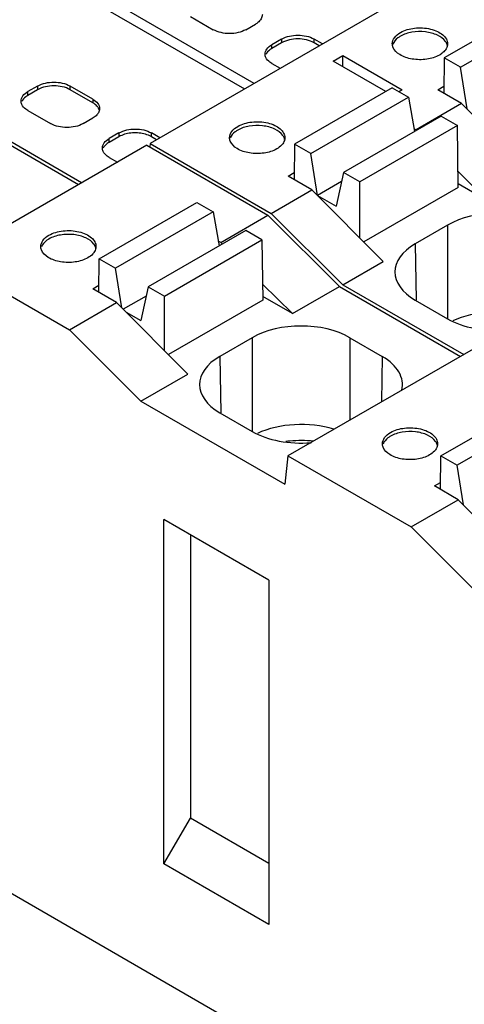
# Model space of a CAD drawing. Header units: inches. Extents: x 0 to 22, y 0 to 17.
# Tile 6 of 24: x 3.767 to 4.148, y 12.974 to 13.817. Entities that reach past the tile are written whole.
import ezdxf

# ---------------------------------------------------------------- set-up
doc = ezdxf.new("R2010")
doc.units = ezdxf.units.IN
doc.header["$LTSCALE"] = 1.21
doc.header["$MEASUREMENT"] = 0
doc.layers.get('0').update_dxf_attribs({"linetype": 'CONTINUOUS'})

msp = doc.modelspace()

# ---------------------------------------------------------------- linework, layer by layer
at = {"color": 7, "linetype": 'CONTINUOUS'}
for p, q in [((3.70045, 13.9076), (3.95979, 13.75786)), ((3.96814, 13.76268), (3.7088, 13.91242)), ((4.16579, 13.8768), (3.87905, 13.71124)), ((3.81771, 13.67594), (3.5437, 13.83414)), ((3.82049, 13.67755), (3.54534, 13.83642)), ((4.21429, 13.83272), (4.13077, 13.7845)), ((4.14469, 13.77646), (4.22821, 13.82468)), ((3.91363, 13.81987), (3.93311, 13.80862)), ((3.96095, 13.80862), (3.96931, 13.81344)), ((3.99158, 13.80058), (3.98322, 13.79576)), ((3.99158, 13.79737), (3.98322, 13.79255)), ((3.98322, 13.79255), (3.98322, 13.79576)), ((3.99158, 13.80058), (3.99158, 13.79737)), ((4.01942, 13.79737), (4.01942, 13.80058)), ((4.0266, 13.79643), (4.01942, 13.80058)), ((4.02382, 13.79483), (4.01942, 13.79737)), ((3.98322, 13.77969), (3.99041, 13.77554)), ((4.03555, 13.78161), (4.0439, 13.78644)), ((4.08066, 13.75557), (4.03555, 13.78161)), ((4.0439, 13.77679), (4.0439, 13.78644)), ((4.0439, 13.78644), (4.09458, 13.75718)), ((4.13077, 13.7845), (4.13031, 13.75423)), ((4.14469, 13.77646), (4.13077, 13.7845)), ((4.15036, 13.74076), (4.14469, 13.77646)), ((3.78279, 13.7604), (3.77443, 13.75558)), ((3.78279, 13.75718), (3.77443, 13.75236)), ((3.77443, 13.75236), (3.77443, 13.75558)), ((3.78279, 13.7604), (3.78279, 13.75718)), ((3.81062, 13.75718), (3.81062, 13.7604)), ((3.83011, 13.74915), (3.81062, 13.7604)), ((3.83011, 13.74593), (3.81062, 13.75718)), ((4.08623, 13.75878), (4.00271, 13.71056)), ((4.08623, 13.75878), (4.10015, 13.75074)), ((4.09179, 13.75557), (4.09458, 13.75718)), ((4.1252, 13.75718), (4.1304, 13.76018)), ((4.14561, 13.7454), (4.1252, 13.75718)), ((3.83011, 13.74915), (3.83011, 13.74593)), ((4.01663, 13.70252), (4.10015, 13.75074)), ((4.10015, 13.75074), (4.10523, 13.72153)), ((4.14561, 13.7454), (4.10663, 13.72289)), ((4.14561, 13.7454), (4.2066, 13.68424)), ((3.77443, 13.7395), (3.79392, 13.72825)), ((3.82176, 13.72825), (3.83011, 13.73307)), ((4.12799, 13.73467), (4.04447, 13.68645)), ((4.12799, 13.73467), (4.14191, 13.72663)), ((3.85238, 13.72021), (3.84403, 13.71539)), ((3.85238, 13.72021), (3.85238, 13.717)), ((3.88022, 13.717), (3.88022, 13.72021)), ((3.8874, 13.71607), (3.88022, 13.72021)), ((4.14191, 13.72663), (4.05839, 13.67841)), ((4.10481, 13.72394), (4.10663, 13.72289)), ((4.14271, 13.67359), (4.14191, 13.72663)), ((3.85238, 13.717), (3.84403, 13.71218)), ((3.84403, 13.71218), (3.84403, 13.71539)), ((3.87905, 13.71124), (3.87871, 13.70822)), ((3.87905, 13.71124), (3.98275, 13.65136)), ((3.88462, 13.71446), (3.88022, 13.717)), ((3.87616, 13.70969), (3.70634, 13.61164)), ((3.87616, 13.70969), (3.97986, 13.64981)), ((4.00271, 13.71056), (4.00225, 13.68029)), ((4.01663, 13.70252), (4.00271, 13.71056)), ((3.84403, 13.69932), (3.85111, 13.69523)), ((4.02231, 13.66682), (4.01663, 13.70252)), ((3.99714, 13.68324), (4.00234, 13.68624)), ((4.04447, 13.68645), (4.03831, 13.65758)), ((4.05839, 13.67841), (4.04447, 13.68645)), ((4.16802, 13.66196), (4.1425, 13.68729)), ((4.01755, 13.67146), (3.99714, 13.68324)), ((4.04281, 13.67866), (4.02231, 13.66682)), ((4.05839, 13.63051), (4.05839, 13.67841)), ((3.98275, 13.65136), (4.01755, 13.67146)), ((4.01755, 13.67146), (4.07854, 13.6103)), ((4.14271, 13.67359), (4.06193, 13.62696)), ((4.16802, 13.66196), (4.14266, 13.6766)), ((3.83558, 13.61257), (3.91909, 13.66079)), ((3.91909, 13.66079), (3.93301, 13.65275)), ((4.02231, 13.66682), (4.03831, 13.65758)), ((3.93301, 13.65275), (3.8495, 13.60453)), ((3.93301, 13.65275), (3.93809, 13.62354)), ((3.9395, 13.62651), (3.97986, 13.64981)), ((3.97986, 13.64981), (4.04105, 13.58877)), ((4.04394, 13.59032), (3.98275, 13.65136)), ((3.96085, 13.63668), (3.87734, 13.58846)), ((3.97477, 13.62864), (3.96085, 13.63668)), ((4.13356, 13.64137), (4.10584, 13.62537)), ((4.13356, 13.64137), (4.13356, 13.56115)), ((3.89125, 13.58042), (3.97477, 13.62864)), ((3.9395, 13.62651), (3.93736, 13.62774)), ((3.97477, 13.62864), (3.97555, 13.57721)), ((3.94087, 13.62514), (3.9395, 13.62651)), ((4.10584, 13.62537), (4.10657, 13.57716)), ((3.70634, 13.61164), (3.81005, 13.55176)), ((3.83514, 13.58389), (3.83558, 13.61257)), ((3.83558, 13.61257), (3.8495, 13.60453)), ((4.04394, 13.59032), (4.07854, 13.6103)), ((3.85489, 13.57058), (3.8495, 13.60453)), ((3.83001, 13.58685), (3.83523, 13.58987)), ((3.85041, 13.57507), (3.83001, 13.58685)), ((3.87734, 13.58846), (3.87118, 13.55959)), ((3.87734, 13.58846), (3.89125, 13.58042)), ((4.00088, 13.56557), (3.97534, 13.59093)), ((4.00088, 13.56557), (4.04105, 13.58877)), ((4.04105, 13.58877), (4.14454, 13.52902)), ((4.04394, 13.59032), (4.14733, 13.53062)), ((3.87567, 13.58067), (3.8561, 13.56937)), ((3.89125, 13.53412), (3.89125, 13.58042)), ((3.97555, 13.57721), (3.89479, 13.53058)), ((4.00088, 13.56557), (3.9755, 13.58023)), ((4.10584, 13.57715), (4.13356, 13.56115)), ((3.81005, 13.55176), (3.85041, 13.57507)), ((3.85041, 13.57507), (3.91141, 13.51391)), ((3.85863, 13.56683), (3.87118, 13.55959)), ((3.87124, 13.49072), (3.81005, 13.55176)), ((3.96642, 13.54499), (3.93871, 13.52899)), ((3.96642, 13.54499), (3.96642, 13.46477)), ((4.04993, 13.54499), (4.04993, 13.47439)), ((4.04993, 13.54499), (4.07765, 13.52899)), ((4.16681, 13.54187), (3.99699, 13.44382)), ((3.93871, 13.52899), (3.93944, 13.48078)), ((4.07765, 13.52899), (4.07706, 13.49005)), ((3.87124, 13.49072), (3.91141, 13.51391)), ((4.12789, 13.44379), (4.2114, 13.49201)), ((3.87124, 13.49072), (3.99426, 13.41969)), ((4.22532, 13.48398), (4.1418, 13.43576)), ((3.93871, 13.48077), (3.96642, 13.46477)), ((3.99699, 13.44382), (3.99426, 13.41969)), ((3.99699, 13.44382), (4.10236, 13.38299)), ((4.12745, 13.41511), (4.12789, 13.44379)), ((4.12789, 13.44379), (4.1418, 13.43576)), ((4.1472, 13.40181), (4.1418, 13.43576)), ((4.12232, 13.41808), (4.12754, 13.42109)), ((4.14272, 13.4063), (4.12232, 13.41808)), ((4.10236, 13.38299), (4.14272, 13.4063)), ((4.14272, 13.4063), (4.20372, 13.34514)), ((3.89087, 13.09463), (3.89087, 13.38938)), ((3.98073, 13.3375), (3.89087, 13.38938)), ((4.16354, 13.32194), (4.10236, 13.38299)), ((3.91353, 13.3763), (3.91353, 13.13389)), ((3.98073, 13.3375), (3.98073, 13.04275)), ((3.33448, 13.31525), (4.86117, 12.43376)), ((3.89087, 13.09463), (3.91353, 13.13389)), ((3.98073, 13.09509), (3.91353, 13.13389)), ((3.98073, 13.04275), (3.89087, 13.09463))]:
    msp.add_line(p, q, dxfattribs=at)
for centre, radius, start, end in [((4.11636, 13.80468), 0.02051, 299.95651, 304.70896), ((4.00789, 13.35397), 0.10294, 95.10764, 97.05247), ((4.00818, 13.35075), 0.10618, 84.3258, 95.10668)]:
    msp.add_arc(centre, radius, start, end, dxfattribs=at)
for centre, ratio, start_param, end_param in [((4.17531, 13.61726), 0.577431, 0.785436, 2.356156), ((4.14761, 13.60126), 0.577343, 2.356233, 3.926953), ((4.17531, 13.53296), 0.577431, 1.074736, 2.254229), ((4.17531, 13.58527), 0.577431, -2.356156, -1.425868), ((4.00818, 13.52088), 0.577431, 0.785436, 2.356156), ((3.98047, 13.50488), 0.577343, 2.356233, 3.926953), ((4.03589, 13.50488), 0.577343, 6.139433, 7.068545), ((4.00818, 13.43657), 0.577431, 1.074736, 2.254229), ((4.00818, 13.48888), 0.577431, -2.356156, -1.425868)]:
    msp.add_ellipse(centre, major_axis=(0.05906, 0), ratio=ratio, start_param=start_param, end_param=end_param, dxfattribs=at)
for points, knots in [([(3.97507, 13.82148), (3.97507, 13.82111), (3.97494, 13.81957), (3.97427, 13.81811), (3.9736, 13.81716)], [0, 0, 0, 0, 0.24068, 1, 1, 1, 1]), ([(3.9736, 13.81716), (3.97334, 13.81681), (3.97213, 13.81533), (3.97057, 13.81417), (3.96931, 13.81344)], [0, 0, 0, 0, 0.230534, 1, 1, 1, 1]), ([(4.08627, 13.79656), (4.08627, 13.7984), (4.08788, 13.8025), (4.09123, 13.80507), (4.09319, 13.8062)], [0, 0, 0, 0, 0.449251, 1, 1, 1, 1]), ([(4.09319, 13.8062), (4.09684, 13.80831), (4.10558, 13.81068), (4.11662, 13.81012), (4.12473, 13.80741), (4.12948, 13.80452), (4.13269, 13.80087), (4.13351, 13.79792), (4.13351, 13.79656)], [0, 0, 0, 0, 0.269931, 0.561319, 0.695461, 0.813132, 0.912847, 1, 1, 1, 1]), ([(4.13175, 13.79852), (4.13007, 13.80087), (4.12447, 13.80474), (4.11436, 13.80723), (4.10334, 13.80698), (4.0962, 13.80473), (4.09319, 13.80299)], [0, 0, 0, 0, 0.209505, 0.469833, 0.74756, 1, 1, 1, 1]), ([(3.97746, 13.78772), (3.97746, 13.78926), (3.9788, 13.79268), (3.9816, 13.79482), (3.98322, 13.79576)], [0, 0, 0, 0, 0.449216, 1, 1, 1, 1]), ([(4.09319, 13.80299), (4.09243, 13.80255), (4.08984, 13.80084), (4.08762, 13.79836), (4.08682, 13.79627)], [0, 0, 0, 0, 0.28173, 1, 1, 1, 1]), ([(4.13334, 13.79497), (4.13328, 13.79528), (4.13294, 13.79654), (4.13232, 13.79771), (4.13175, 13.79852)], [0, 0, 0, 0, 0.240696, 1, 1, 1, 1]), ([(4.13351, 13.79656), (4.13351, 13.79611), (4.13336, 13.79428), (4.13256, 13.79253), (4.13175, 13.79139)], [0, 0, 0, 0, 0.240757, 1, 1, 1, 1]), ([(3.98322, 13.79255), (3.98264, 13.79221), (3.98061, 13.79089), (3.97886, 13.78902), (3.97812, 13.78744)], [0, 0, 0, 0, 0.278915, 1, 1, 1, 1]), ([(4.12659, 13.78691), (4.1233, 13.78501), (4.11544, 13.78268), (4.10357, 13.78284), (4.09311, 13.78605), (4.08784, 13.79095), (4.08682, 13.79363)], [0, 0, 0, 0, 0.260729, 0.545597, 0.803107, 1, 1, 1, 1]), ([(4.13175, 13.79139), (4.13152, 13.79106), (4.13045, 13.78971), (4.12912, 13.78857), (4.12803, 13.78782)], [0, 0, 0, 0, 0.234496, 1, 1, 1, 1]), ([(3.98322, 13.77969), (3.98264, 13.78002), (3.98061, 13.78135), (3.97886, 13.78321), (3.97812, 13.7848)], [0, 0, 0, 0, 0.278915, 1, 1, 1, 1]), ([(3.76867, 13.74754), (3.76867, 13.74907), (3.77001, 13.75249), (3.77281, 13.75464), (3.77443, 13.75558)], [0, 0, 0, 0, 0.449216, 1, 1, 1, 1]), ([(3.77443, 13.75236), (3.77385, 13.75202), (3.77182, 13.7507), (3.77006, 13.74884), (3.76933, 13.74725)], [0, 0, 0, 0, 0.278915, 1, 1, 1, 1]), ([(3.83011, 13.74915), (3.83174, 13.74821), (3.83454, 13.74606), (3.83588, 13.74264), (3.83588, 13.74111)], [0, 0, 0, 0, 0.550784, 1, 1, 1, 1]), ([(3.8344, 13.74221), (3.83415, 13.74257), (3.83294, 13.74404), (3.83138, 13.7452), (3.83011, 13.74593)], [0, 0, 0, 0, 0.230534, 1, 1, 1, 1]), ([(3.77443, 13.7395), (3.77385, 13.73984), (3.77182, 13.74116), (3.77006, 13.74302), (3.76933, 13.74461)], [0, 0, 0, 0, 0.278915, 1, 1, 1, 1]), ([(3.8344, 13.73679), (3.83415, 13.73644), (3.83294, 13.73496), (3.83138, 13.7338), (3.83011, 13.73307)], [0, 0, 0, 0, 0.230534, 1, 1, 1, 1]), ([(3.83567, 13.73953), (3.83549, 13.74024), (3.83509, 13.74117), (3.83455, 13.742), (3.8344, 13.74221)], [0, 0, 0, 0, 0.738449, 1, 1, 1, 1]), ([(3.83588, 13.74111), (3.83588, 13.74074), (3.83575, 13.7392), (3.83508, 13.73774), (3.8344, 13.73679)], [0, 0, 0, 0, 0.24068, 1, 1, 1, 1]), ([(3.95399, 13.72583), (3.95765, 13.72794), (3.96638, 13.73031), (3.97743, 13.72975), (3.98554, 13.72704), (3.99028, 13.72415), (3.99349, 13.7205), (3.99432, 13.71755), (3.99432, 13.71619)], [0, 0, 0, 0, 0.269931, 0.561319, 0.695461, 0.813132, 0.912847, 1, 1, 1, 1]), ([(3.87378, 13.71948), (3.87009, 13.72035), (3.86267, 13.72072), (3.85542, 13.71875), (3.85238, 13.717)], [0, 0, 0, 0, 0.519195, 1, 1, 1, 1]), ([(3.88022, 13.717), (3.87975, 13.71727), (3.8777, 13.71833), (3.87549, 13.71907), (3.87378, 13.71948)], [0, 0, 0, 0, 0.234583, 1, 1, 1, 1]), ([(3.94708, 13.71619), (3.94707, 13.71803), (3.94868, 13.72213), (3.95204, 13.7247), (3.95399, 13.72583)], [0, 0, 0, 0, 0.449251, 1, 1, 1, 1]), ([(3.95399, 13.72262), (3.95323, 13.72218), (3.95064, 13.72048), (3.94842, 13.718), (3.94763, 13.71591)], [0, 0, 0, 0, 0.28173, 1, 1, 1, 1]), ([(3.99255, 13.71815), (3.99088, 13.7205), (3.98527, 13.72437), (3.97516, 13.72686), (3.96415, 13.72661), (3.95701, 13.72436), (3.95399, 13.72262)], [0, 0, 0, 0, 0.209505, 0.469833, 0.74756, 1, 1, 1, 1]), ([(3.83827, 13.70735), (3.83827, 13.70889), (3.83961, 13.71231), (3.8424, 13.71445), (3.84403, 13.71539)], [0, 0, 0, 0, 0.449216, 1, 1, 1, 1]), ([(3.84403, 13.71218), (3.84344, 13.71184), (3.84142, 13.71052), (3.83966, 13.70866), (3.83893, 13.70707)], [0, 0, 0, 0, 0.278915, 1, 1, 1, 1]), ([(3.9874, 13.70654), (3.9841, 13.70464), (3.97625, 13.70232), (3.96437, 13.70248), (3.95392, 13.70568), (3.94865, 13.71058), (3.94763, 13.71327)], [0, 0, 0, 0, 0.260729, 0.545597, 0.803107, 1, 1, 1, 1]), ([(3.99415, 13.71461), (3.99408, 13.71491), (3.99374, 13.71617), (3.99312, 13.71734), (3.99255, 13.71815)], [0, 0, 0, 0, 0.240696, 1, 1, 1, 1]), ([(3.99432, 13.71619), (3.99432, 13.71575), (3.99417, 13.71391), (3.99337, 13.71216), (3.99256, 13.71102)], [0, 0, 0, 0, 0.240757, 1, 1, 1, 1]), ([(3.84403, 13.69932), (3.84344, 13.69966), (3.84142, 13.70098), (3.83966, 13.70284), (3.83893, 13.70443)], [0, 0, 0, 0, 0.278915, 1, 1, 1, 1]), ([(3.99256, 13.71102), (3.99225, 13.71059), (3.9908, 13.70882), (3.98892, 13.70742), (3.9874, 13.70654)], [0, 0, 0, 0, 0.230496, 1, 1, 1, 1]), ([(3.79243, 13.63266), (3.79608, 13.63477), (3.80482, 13.63714), (3.81586, 13.63658), (3.82397, 13.63388), (3.82871, 13.63098), (3.83193, 13.62733), (3.83275, 13.62438), (3.83275, 13.62302)], [0, 0, 0, 0, 0.269931, 0.561319, 0.695461, 0.813132, 0.912847, 1, 1, 1, 1]), ([(3.78551, 13.62302), (3.78551, 13.62486), (3.78712, 13.62896), (3.79047, 13.63153), (3.79243, 13.63266)], [0, 0, 0, 0, 0.449251, 1, 1, 1, 1]), ([(3.79243, 13.62945), (3.79167, 13.62901), (3.78908, 13.62731), (3.78686, 13.62483), (3.78606, 13.62274)], [0, 0, 0, 0, 0.28173, 1, 1, 1, 1]), ([(3.83099, 13.62498), (3.82931, 13.62733), (3.82371, 13.6312), (3.8136, 13.63369), (3.80258, 13.63344), (3.79544, 13.63119), (3.79243, 13.62945)], [0, 0, 0, 0, 0.209505, 0.469833, 0.74756, 1, 1, 1, 1]), ([(3.82583, 13.61337), (3.82254, 13.61147), (3.81468, 13.60915), (3.8028, 13.60931), (3.79235, 13.61251), (3.78708, 13.61741), (3.78606, 13.6201)], [0, 0, 0, 0, 0.260729, 0.545597, 0.803107, 1, 1, 1, 1]), ([(3.83258, 13.62144), (3.83252, 13.62174), (3.83218, 13.623), (3.83156, 13.62417), (3.83099, 13.62498)], [0, 0, 0, 0, 0.240696, 1, 1, 1, 1]), ([(3.83275, 13.62302), (3.83275, 13.62258), (3.8326, 13.62074), (3.8318, 13.61899), (3.83099, 13.61785)], [0, 0, 0, 0, 0.24075, 1, 1, 1, 1]), ([(3.83099, 13.61785), (3.83069, 13.61742), (3.82923, 13.61565), (3.82736, 13.61425), (3.82583, 13.61337)], [0, 0, 0, 0, 0.230504, 1, 1, 1, 1]), ([(4.08473, 13.46389), (4.08839, 13.466), (4.09713, 13.46836), (4.10817, 13.4678), (4.11628, 13.4651), (4.12102, 13.46221), (4.12424, 13.45855), (4.12506, 13.45561), (4.12506, 13.45424)], [0, 0, 0, 0, 0.269931, 0.561319, 0.695461, 0.813132, 0.912847, 1, 1, 1, 1]), ([(4.07782, 13.45424), (4.07782, 13.45608), (4.07943, 13.46019), (4.08278, 13.46276), (4.08473, 13.46389)], [0, 0, 0, 0, 0.449251, 1, 1, 1, 1]), ([(4.08473, 13.46067), (4.08398, 13.46023), (4.08138, 13.45853), (4.07916, 13.45605), (4.07837, 13.45396)], [0, 0, 0, 0, 0.28173, 1, 1, 1, 1]), ([(4.12329, 13.4562), (4.12162, 13.45856), (4.11601, 13.46242), (4.1059, 13.46492), (4.09489, 13.46466), (4.08775, 13.46241), (4.08473, 13.46067)], [0, 0, 0, 0, 0.209505, 0.469833, 0.74756, 1, 1, 1, 1]), ([(4.11814, 13.4446), (4.11484, 13.4427), (4.10699, 13.44037), (4.09511, 13.44053), (4.08466, 13.44373), (4.07939, 13.44863), (4.07837, 13.45132)], [0, 0, 0, 0, 0.260729, 0.545597, 0.803107, 1, 1, 1, 1]), ([(4.12489, 13.45266), (4.12482, 13.45297), (4.12449, 13.45423), (4.12387, 13.4554), (4.12329, 13.4562)], [0, 0, 0, 0, 0.240696, 1, 1, 1, 1]), ([(4.12506, 13.45424), (4.12506, 13.4538), (4.12491, 13.45196), (4.12411, 13.45021), (4.1233, 13.44908)], [0, 0, 0, 0, 0.24075, 1, 1, 1, 1]), ([(4.1233, 13.44908), (4.12299, 13.44865), (4.12154, 13.44687), (4.11967, 13.44548), (4.11814, 13.4446)], [0, 0, 0, 0, 0.230504, 1, 1, 1, 1])]:
    msp.add_open_spline(points, degree=3, knots=knots, dxfattribs=at)
for points in [[(3.96095, 13.80862), (3.95682, 13.80623), (3.94703, 13.80435), (3.93725, 13.80623), (3.93311, 13.80862)], [(3.99158, 13.80058), (3.99571, 13.80297), (4.0055, 13.80485), (4.01528, 13.80297), (4.01942, 13.80058)], [(4.01942, 13.79737), (4.01528, 13.79975), (4.0055, 13.80164), (3.99571, 13.79975), (3.99158, 13.79737)], [(4.08682, 13.79363), (4.08647, 13.79456), (4.08627, 13.79557), (4.08627, 13.79656)], [(3.97812, 13.7848), (3.9777, 13.7857), (3.97746, 13.78672), (3.97746, 13.78772)], [(3.78279, 13.7604), (3.78692, 13.76278), (3.7967, 13.76467), (3.80649, 13.76278), (3.81062, 13.7604)], [(3.81062, 13.75718), (3.80649, 13.75957), (3.7967, 13.76146), (3.78692, 13.75957), (3.78279, 13.75718)], [(3.76933, 13.74461), (3.76891, 13.74552), (3.76867, 13.74654), (3.76867, 13.74754)], [(3.82176, 13.72825), (3.81763, 13.72586), (3.80784, 13.72398), (3.79805, 13.72586), (3.79392, 13.72825)], [(3.85238, 13.72021), (3.85651, 13.7226), (3.8663, 13.72449), (3.87609, 13.7226), (3.88022, 13.72021)], [(3.94763, 13.71327), (3.94727, 13.71419), (3.94708, 13.7152), (3.94708, 13.71619)], [(3.83893, 13.70443), (3.83851, 13.70534), (3.83827, 13.70635), (3.83827, 13.70735)], [(3.78606, 13.6201), (3.78571, 13.62102), (3.78551, 13.62203), (3.78551, 13.62302)], [(4.07837, 13.45132), (4.07802, 13.45225), (4.07782, 13.45325), (4.07782, 13.45424)]]:
    msp.add_open_spline(points, degree=3, dxfattribs=at)

doc.saveas('drawing.dxf')
